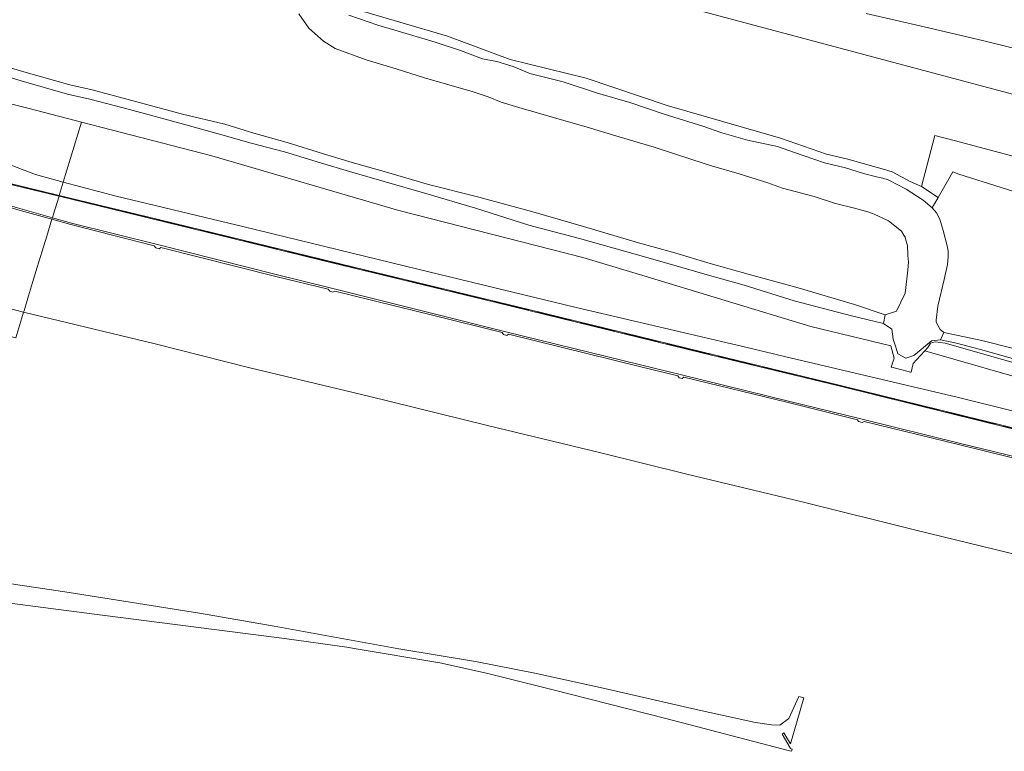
# Model space of a CAD drawing. Header units: metres. Extents: x 125158 to 132124, y 450612 to 454469.
# Tile 157 of 173: x 130649 to 130869, y 453777 to 453941. Entities that reach past the tile are written whole.
import ezdxf

# ---------------------------------------------------------------- set-up
doc = ezdxf.new("R2010")
doc.units = ezdxf.units.M
doc.linetypes.add('IE-TERREINAFSCHEIDING', pattern=[10, 8, -2])
for name, color, linetype, lineweight in [('B-XX-IE-TERREINAFSCHEIDING-G', 8, 'IE-TERREINAFSCHEIDING', 18), ('B-XX-IE-TERREINAFSCHEIDING-GV', 8, 'Continuous', 18), ('B-XX-OG-TERREIN_CULTUURSCHEIDING-GV', 8, 'Continuous', 18), ('B-XX-OG-WATER-GV', 8, 'Continuous', 18), ('B-XX-OG-WATER_SLOOT-GV', 8, 'Continuous', 18), ('B-XX-OG-WEG-GV', 8, 'Continuous', 18)]:
    doc.layers.add(name, color=color, linetype=linetype, lineweight=lineweight)

msp = doc.modelspace()

# ---------------------------------------------------------------- linework, layer by layer
at = {"layer": 'B-XX-IE-TERREINAFSCHEIDING-G'}
for points in [[(130657.86, 453901.32), (130646.19, 453904.16), (130646.67, 453906.01), (130634.64, 453908.89), (130634.16, 453907.08), (130595.28, 453916.46), (130587.24, 453918.39), (130587.06, 453917.6), (130583.38, 453918.5)], [(130975.13, 453823.79), (130970.56, 453824.9), (130931.77, 453834.64), (130931.52, 453834.7), (130932.01, 453836.55), (130918.83, 453839.83), (130918.32, 453837.93), (130896.37, 453843.12), (130864.22, 453851), (130832.65, 453858.8), (130801.66, 453866.31), (130762.95, 453875.75), (130724.09, 453885.19), (130716.5, 453887.03), (130677.63, 453896.5), (130657.86, 453901.32)]]:
    msp.add_lwpolyline(points, dxfattribs=at)
at = {"layer": 'B-XX-IE-TERREINAFSCHEIDING-GV'}
msp.add_lwpolyline([(130657.88, 453901.41), (130646.32, 453904.23), (130646.79, 453906.08), (130634.57, 453909.01), (130634.09, 453907.2), (130626.05, 453909.14), (130587.17, 453918.52), (130586.99, 453917.72), (130583.41, 453918.6), (130583.38, 453918.5), (130583.35, 453918.4), (130587.14, 453917.48), (130587.32, 453918.27), (130595.35, 453916.34), (130634.24, 453906.96), (130634.72, 453908.77), (130639.89, 453907.53), (130646.54, 453905.94), (130646.07, 453904.09), (130657.83, 453901.22)], close=True, dxfattribs=at)
msp.add_lwpolyline([(130896.39, 453843.21), (130864.24, 453851.1), (130832.67, 453858.9), (130801.68, 453866.4), (130762.98, 453875.85), (130724.11, 453885.28), (130716.52, 453887.12), (130677.66, 453896.59), (130657.88, 453901.41), (130657.83, 453901.22), (130696.7, 453891.75), (130716.47, 453886.93), (130755.34, 453877.49), (130762.93, 453875.65), (130801.63, 453866.21), (130832.62, 453858.71), (130864.19, 453850.91), (130896.35, 453843.02)], dxfattribs=at)
at = {"layer": 'B-XX-OG-TERREIN_CULTUURSCHEIDING-GV'}
for points in [[(131000, 453889.67), (130715.74, 453965.61), (130709.3, 453957.09), (130718.91, 453954.05), (130718.76, 453953.58), (130719.77, 453946.74), (130720.7, 453945.45), (130723.4, 453943.28), (130744.76, 453937.03), (130758.74, 453931.79), (130775.76, 453927.67), (130793.91, 453921.5), (130819.27, 453914.24), (130829.55, 453910.67), (130834.29, 453909.51), (130841.18, 453907.54), (130842.54, 453907.23), (130844.25, 453906.66), (130848.28, 453904.54), (130850.81, 453903.4), (130853.79, 453914.83), (130858.14, 453913.67), (130923.09, 453896.36)], [(130715.74, 453965.61), (131000, 453889.67)], [(130642.2, 453931.39), (130649.97, 453929.04), (130660.23, 453926.12), (130665.24, 453925.01), (130674.13, 453922.67), (130685.45, 453919.57), (130694.9, 453917.38), (130701.45, 453915.36), (130708.84, 453913.22), (130716.97, 453910.72), (130723.42, 453908.74), (130731.13, 453906.58), (130740.52, 453903.86), (130751.73, 453900.99), (130763.81, 453897.75), (130775.15, 453894.42), (130787.49, 453890.8), (130795.06, 453888.71), (130803.54, 453886.19), (130812.01, 453883.78), (130823.22, 453880.72), (130835.82, 453876.97), (130842.66, 453874.7), (130845.24, 453875.54), (130847.15, 453879.57), (130847.73, 453884.67), (130847.89, 453886.52), (130847.79, 453887.11), (130847.75, 453888.02), (130847.67, 453890.17), (130847.32, 453891.42), (130847.15, 453892.07), (130846.87, 453892.51), (130846.35, 453893.43), (130843.43, 453895.75), (130840.23, 453897.22), (130839.85, 453897.34), (130838.8, 453897.71), (130835.83, 453898.52), (130831.59, 453899.57), (130826.8, 453901.19), (130819.7, 453903.04), (130816.4, 453904.22), (130810.01, 453906.27), (130803.84, 453908.03), (130799.43, 453909.47), (130790.97, 453912.18), (130783.19, 453914.48), (130775.96, 453916.69), (130768.49, 453918.82), (130760.69, 453921.06), (130756.76, 453922.27), (130753.81, 453923.43), (130750.48, 453924.58), (130745.08, 453926.16), (130739.64, 453927.69), (130733.23, 453929.74), (130726.57, 453931.74), (130719.64, 453934.29), (130717.03, 453935.89), (130713.72, 453938.85), (130711.47, 453942)], [(130877.4, 453932.88), (130864.42, 453936.03), (130851.41, 453939.1), (130838.4, 453942.1)], [(130615.15, 453929.85), (130651.17, 453920.85), (130662.9, 453917.81), (130692.05, 453910.25), (130733.84, 453898.03), (130775.03, 453887.51), (130787.71, 453883.68), (130826.01, 453872.11), (130843.95, 453867.73), (130844.66, 453864.97), (130844.04, 453863.01), (130844.16, 453862.98), (130848.37, 453861.87), (130848.48, 453861.84), (130848.91, 453863.83), (130850.57, 453865.58), (130851.58, 453866.64), (130852.25, 453867.35), (130852.79, 453868.38), (130853.82, 453868.64), (130856.08, 453868.37), (130868.89, 453864.7), (130886, 453859.88)], [(130871.14, 453864.95), (130864.02, 453866.95), (130858.63, 453868.37), (130855.03, 453869.11), (130853.07, 453868.85), (130851.27, 453867.35), (130850.72, 453866.9), (130849.05, 453865.56), (130847.29, 453864.98), (130845.51, 453865.93), (130845.02, 453867.47), (130844.48, 453869.21), (130844.16, 453871.48), (130842.28, 453872.75), (130835.16, 453874.45), (130822.29, 453877.81), (130811.14, 453881.31), (130802.81, 453883.64), (130794.36, 453886.08), (130786.72, 453888.26), (130774.29, 453891.74), (130762.91, 453894.72), (130750.99, 453898.53), (130739.93, 453901.84), (130730.56, 453904.55), (130722.83, 453906.72), (130716.35, 453908.71), (130708.26, 453911.19), (130700.86, 453913.13), (130694.23, 453914.95), (130684.89, 453917.54), (130673.59, 453920.64), (130664.74, 453922.96), (130659.72, 453924.08), (130649.38, 453927.02), (130641.65, 453929.35)], [(130878.01, 453859.06), (130851.58, 453866.64), (130850.57, 453865.58), (130848.91, 453863.83), (130848.48, 453861.84), (130848.37, 453861.87), (130844.16, 453862.98), (130844.04, 453863.01), (130844.66, 453864.97), (130843.95, 453867.73), (130826.01, 453872.11), (130787.71, 453883.68), (130775.03, 453887.51), (130733.84, 453898.03), (130692.05, 453910.25), (130662.9, 453917.81), (130658.79, 453904.39), (130670.64, 453901.22), (130699.27, 453894.4), (130738.12, 453884.91), (130773.57, 453876.33), (130811.81, 453867.36), (130820.15, 453865.4), (130859.07, 453856.21), (130882.22, 453850.45)], [(130882.07, 453898.91), (130868.6, 453903.2), (130859.13, 453906.19), (130857.82, 453906.68), (130854.5, 453900.96), (130853.16, 453898.65), (130854.14, 453897.5), (130854.91, 453896.06), (130855.62, 453893.54), (130856.62, 453889.86), (130856.79, 453888.86), (130856.76, 453887.66), (130856.62, 453885.93), (130855.89, 453882.63), (130854.46, 453876.6), (130854.05, 453873.47), (130854.1, 453873.03), (130854.96, 453871.43), (130855.81, 453870.72), (130858.98, 453870.07), (130864.33, 453868.96), (130871.65, 453867.06)], [(130882.22, 453850.45), (130859.07, 453856.21), (130820.15, 453865.4), (130811.81, 453867.36), (130773.57, 453876.33), (130738.12, 453884.91), (130699.27, 453894.4), (130670.64, 453901.22), (130658.79, 453904.39), (130657.88, 453901.41), (130677.66, 453896.59), (130716.52, 453887.12), (130724.11, 453885.28), (130762.98, 453875.85), (130801.68, 453866.4), (130832.67, 453858.9), (130864.24, 453851.1), (130896.39, 453843.21)], [(130630.75, 453812.26), (130665.2, 453807.79), (130708.25, 453802.26), (130722.2, 453800.36), (130724.31, 453800), (130743.02, 453796.83), (130753.48, 453794.54), (130768.06, 453790.87), (130793.9, 453784.28), (130821.23, 453777.17), (130821.74, 453777.04), (130821.87, 453777.52), (130821.4, 453777.64), (130821.45, 453777.84), (130819.62, 453780.91), (130820.03, 453781.17), (130821.49, 453778.68), (130824.46, 453788.99), (130824.23, 453789.05), (130823.64, 453789.2), (130823.39, 453789.33), (130821.11, 453784.38), (130819.1, 453782.9), (130817.22, 453782.99), (130813.68, 453783.49), (130801.08, 453786.22), (130779.6, 453791.16), (130764.32, 453794.54), (130751.01, 453797.13), (130733.88, 453800), (130705.99, 453805.04), (130689.26, 453807.93), (130660.07, 453812.54), (130644.68, 453814.91)]]:
    msp.add_lwpolyline(points, dxfattribs=at)
for points in [[(130662.9, 453917.81), (130651.17, 453920.85), (130615.15, 453929.85), (130607.04, 453916.73), (130621.9, 453913.28), (130628.88, 453912.19), (130636.87, 453911.49), (130640.35, 453910.71), (130645.91, 453908.64), (130652.57, 453906.05), (130658.79, 453904.39)], [(130607.04, 453916.73), (130590.12, 453921), (130586.17, 453921.54), (130584.57, 453920.85), (130583.56, 453919.3), (130583.43, 453918.67), (130583.41, 453918.6), (130586.99, 453917.72), (130587.17, 453918.52), (130626.05, 453909.14), (130634.09, 453907.2), (130634.57, 453909.01), (130646.79, 453906.08), (130646.32, 453904.23), (130657.88, 453901.41), (130658.79, 453904.39), (130652.57, 453906.05), (130645.91, 453908.64), (130640.35, 453910.71), (130636.87, 453911.49), (130628.88, 453912.19), (130621.9, 453913.28)]]:
    msp.add_lwpolyline(points, close=True, dxfattribs=at)
at = {"layer": 'B-XX-OG-WATER-GV'}
for points in [[(130711.47, 453942), (130713.72, 453938.85), (130717.03, 453935.89), (130719.64, 453934.29), (130726.57, 453931.74), (130733.23, 453929.74), (130739.64, 453927.69), (130745.08, 453926.16), (130750.48, 453924.58), (130753.81, 453923.43), (130756.76, 453922.27), (130760.69, 453921.06), (130768.49, 453918.82), (130775.96, 453916.69), (130783.19, 453914.48), (130790.97, 453912.18), (130799.43, 453909.47), (130803.84, 453908.03), (130810.01, 453906.27), (130816.4, 453904.22), (130819.7, 453903.04), (130826.8, 453901.19), (130831.59, 453899.57), (130835.83, 453898.52), (130838.8, 453897.71), (130839.85, 453897.34), (130840.23, 453897.22), (130843.43, 453895.75), (130846.35, 453893.43), (130846.87, 453892.51), (130847.15, 453892.07), (130847.32, 453891.42), (130847.67, 453890.17), (130847.75, 453888.02), (130847.79, 453887.11), (130847.89, 453886.52), (130847.73, 453884.67), (130847.15, 453879.57), (130845.24, 453875.54), (130842.66, 453874.7), (130842.28, 453872.75), (130844.16, 453871.48), (130844.48, 453869.21), (130845.02, 453867.47), (130845.51, 453865.93), (130847.29, 453864.98), (130849.05, 453865.56), (130850.72, 453866.9), (130851.27, 453867.35), (130853.07, 453868.85), (130855.03, 453869.11), (130855.81, 453870.72), (130854.96, 453871.43), (130854.1, 453873.03), (130854.05, 453873.47), (130854.46, 453876.6), (130855.89, 453882.63), (130856.62, 453885.93), (130856.76, 453887.66), (130856.79, 453888.86), (130856.62, 453889.86), (130855.62, 453893.54), (130854.91, 453896.06), (130854.14, 453897.5), (130853.16, 453898.65), (130851.14, 453900.32), (130847.35, 453902.77), (130843.32, 453904.9), (130842.11, 453905.28), (130840.74, 453905.59), (130837.85, 453906.28), (130833.82, 453907.57), (130829.07, 453908.73), (130822.19, 453911.11), (130818.61, 453912.35), (130811.9, 453913.77), (130806.14, 453915.4), (130801.91, 453916.88), (130793.26, 453919.61), (130785.57, 453922.22), (130778.29, 453924.27), (130770.65, 453926.85), (130763.17, 453928.66), (130759.44, 453930.23), (130755.82, 453931.33), (130752.6, 453931.95), (130747.66, 453933.81), (130741.99, 453935.7), (130735.48, 453937.66), (130729.17, 453939.51), (130722.7, 453941.76)], [(130641.65, 453929.35), (130649.38, 453927.02), (130659.72, 453924.08), (130664.74, 453922.96), (130673.59, 453920.64), (130684.89, 453917.54), (130694.23, 453914.95), (130700.86, 453913.13), (130708.26, 453911.19), (130716.35, 453908.71), (130722.83, 453906.72), (130730.56, 453904.55), (130739.93, 453901.84), (130750.99, 453898.53), (130762.91, 453894.72), (130774.29, 453891.74), (130786.72, 453888.26), (130794.36, 453886.08), (130802.81, 453883.64), (130811.14, 453881.31), (130822.29, 453877.81), (130835.16, 453874.45), (130842.28, 453872.75), (130842.66, 453874.7), (130835.82, 453876.97), (130823.22, 453880.72), (130812.01, 453883.78), (130803.54, 453886.19), (130795.06, 453888.71), (130787.49, 453890.8), (130775.15, 453894.42), (130763.81, 453897.75), (130751.73, 453900.99), (130740.52, 453903.86), (130731.13, 453906.58), (130723.42, 453908.74), (130716.97, 453910.72), (130708.84, 453913.22), (130701.45, 453915.36), (130694.9, 453917.38), (130685.45, 453919.57), (130674.13, 453922.67), (130665.24, 453925.01), (130660.23, 453926.12), (130649.97, 453929.04), (130642.2, 453931.39)]]:
    msp.add_lwpolyline(points, dxfattribs=at)
at = {"layer": 'B-XX-OG-WATER_SLOOT-GV'}
msp.add_lwpolyline([(130722.7, 453941.76), (130729.17, 453939.51), (130735.48, 453937.66), (130741.99, 453935.7), (130747.66, 453933.81), (130752.6, 453931.95), (130755.82, 453931.33), (130759.44, 453930.23), (130763.17, 453928.66), (130770.65, 453926.85), (130778.29, 453924.27), (130785.57, 453922.22), (130793.26, 453919.61), (130801.91, 453916.88), (130806.14, 453915.4), (130811.9, 453913.77), (130818.61, 453912.35), (130822.19, 453911.11), (130829.07, 453908.73), (130833.82, 453907.57), (130837.85, 453906.28), (130840.74, 453905.59), (130842.11, 453905.28), (130843.32, 453904.9), (130847.35, 453902.77), (130851.14, 453900.32), (130853.16, 453898.65), (130854.5, 453900.96), (130850.81, 453903.4), (130848.28, 453904.54), (130844.25, 453906.66), (130842.54, 453907.23), (130841.18, 453907.54), (130834.29, 453909.51), (130829.55, 453910.67), (130819.27, 453914.24), (130793.91, 453921.5), (130775.76, 453927.67), (130758.74, 453931.79), (130744.76, 453937.03), (130723.4, 453943.28)], dxfattribs=at)
at = {"layer": 'B-XX-OG-WEG-GV'}
for points in [[(130838.4, 453942.1), (130851.41, 453939.1), (130864.42, 453936.03), (130877.4, 453932.88)], [(130896.35, 453843.02), (130864.19, 453850.91), (130832.62, 453858.71), (130801.63, 453866.21), (130762.93, 453875.65), (130755.34, 453877.49), (130716.47, 453886.93), (130696.7, 453891.75), (130657.83, 453901.22), (130656.52, 453896.95), (130656.35, 453896.39), (130660.6, 453895.18), (130679.88, 453890.45), (130706.45, 453883.7), (130718.81, 453880.65), (130741.75, 453874.88), (130757.83, 453870.85), (130787.9, 453863.49), (130797.13, 453861.27), (130821.06, 453855.34), (130837.22, 453851.39), (130859.49, 453845.92), (130877.33, 453841.59)], [(130648.16, 453875.73), (130649.91, 453875.31), (130650.01, 453875.62), (130651.02, 453878.94), (130651.93, 453881.95), (130652.98, 453885.36), (130654.07, 453888.9), (130655.1, 453892.31), (130656.26, 453896.09), (130648.63, 453898.21)], [(130876.58, 453841.33), (130859.35, 453845.58), (130837.96, 453850.86), (130837.49, 453850.59), (130836.71, 453850.81), (130836.45, 453851.23), (130820.93, 453855.04), (130797.65, 453860.72), (130797.27, 453860.43), (130796.55, 453860.6), (130796.28, 453861.06), (130787.72, 453863.15), (130758.42, 453870.35), (130758.05, 453870.08), (130757.26, 453870.27), (130756.99, 453870.73), (130741.68, 453874.53), (130719.51, 453880.02), (130719.12, 453879.78), (130718.4, 453879.99), (130718.07, 453880.45), (130706.33, 453883.3), (130680.6, 453889.72), (130680.24, 453889.45), (130679.46, 453889.66), (130679.1, 453890.11), (130660.49, 453894.92), (130656.26, 453896.09), (130655.1, 453892.31), (130654.07, 453888.9), (130652.98, 453885.36), (130651.93, 453881.95), (130651.02, 453878.94), (130650.01, 453875.62), (130649.91, 453875.31), (130679.32, 453868.19), (130700.24, 453862.94), (130727.05, 453856.49), (130753.68, 453849.93), (130778.79, 453843.88), (130798.29, 453839.06), (130824.09, 453832.83), (130849.55, 453826.48), (130876.14, 453820.05)], [(130877.33, 453841.59), (130859.49, 453845.92), (130837.22, 453851.39), (130821.06, 453855.34), (130797.13, 453861.27), (130787.9, 453863.49), (130757.83, 453870.85), (130741.75, 453874.88), (130718.81, 453880.65), (130706.45, 453883.7), (130679.88, 453890.45), (130660.6, 453895.18), (130656.35, 453896.39), (130656.26, 453896.09), (130660.49, 453894.92), (130679.1, 453890.11), (130679.46, 453889.66), (130680.24, 453889.45), (130680.6, 453889.72), (130706.33, 453883.3), (130718.07, 453880.45), (130718.4, 453879.99), (130719.12, 453879.78), (130719.51, 453880.02), (130741.68, 453874.53), (130756.99, 453870.73), (130757.26, 453870.27), (130758.05, 453870.08), (130758.42, 453870.35), (130787.72, 453863.15), (130796.28, 453861.06), (130796.55, 453860.6), (130797.27, 453860.43), (130797.65, 453860.72), (130820.93, 453855.04), (130836.45, 453851.23), (130836.71, 453850.81), (130837.49, 453850.59), (130837.96, 453850.86), (130859.35, 453845.58), (130876.58, 453841.33)]]:
    msp.add_lwpolyline(points, dxfattribs=at)
for points in [[(130634.24, 453906.96), (130595.35, 453916.34), (130587.32, 453918.27), (130587.14, 453917.48), (130583.35, 453918.4), (130583.3, 453918.2), (130583.06, 453917.28), (130580.56, 453917.85), (130580.4, 453917.55), (130580.71, 453917.48), (130583.51, 453916.73), (130583.61, 453917.11), (130622.1, 453906.22), (130622.69, 453906.05), (130648.56, 453898.6), (130656.35, 453896.39), (130656.52, 453896.95), (130657.83, 453901.22), (130646.07, 453904.09), (130646.54, 453905.94), (130639.89, 453907.53), (130639.5, 453905.78)], [(130656.35, 453896.39), (130648.56, 453898.6), (130622.69, 453906.05), (130622.1, 453906.22), (130583.61, 453917.11), (130583.51, 453916.73), (130599.56, 453912.41), (130602.05, 453911.62), (130602.19, 453911.24), (130603.05, 453910.97), (130603.42, 453911.22), (130622.65, 453905.76), (130640.41, 453900.66), (130640.74, 453900.28), (130641.52, 453900.02), (130641.87, 453900.24), (130648.63, 453898.21), (130656.26, 453896.09)], [(130649.91, 453875.31), (130648.16, 453875.73), (130609.29, 453885.17), (130584.15, 453891.41), (130568.82, 453894.57), (130568.41, 453894.57), (130568.02, 453893.82), (130571.2, 453893.1), (130570.97, 453892.32), (130569.79, 453890.44), (130569.57, 453889.46), (130569.97, 453888.98), (130575.4, 453887.45), (130600.73, 453881.03), (130626.84, 453874.69), (130648.16, 453869.56), (130649.51, 453873.99)]]:
    msp.add_lwpolyline(points, close=True, dxfattribs=at)

doc.saveas('drawing.dxf')
